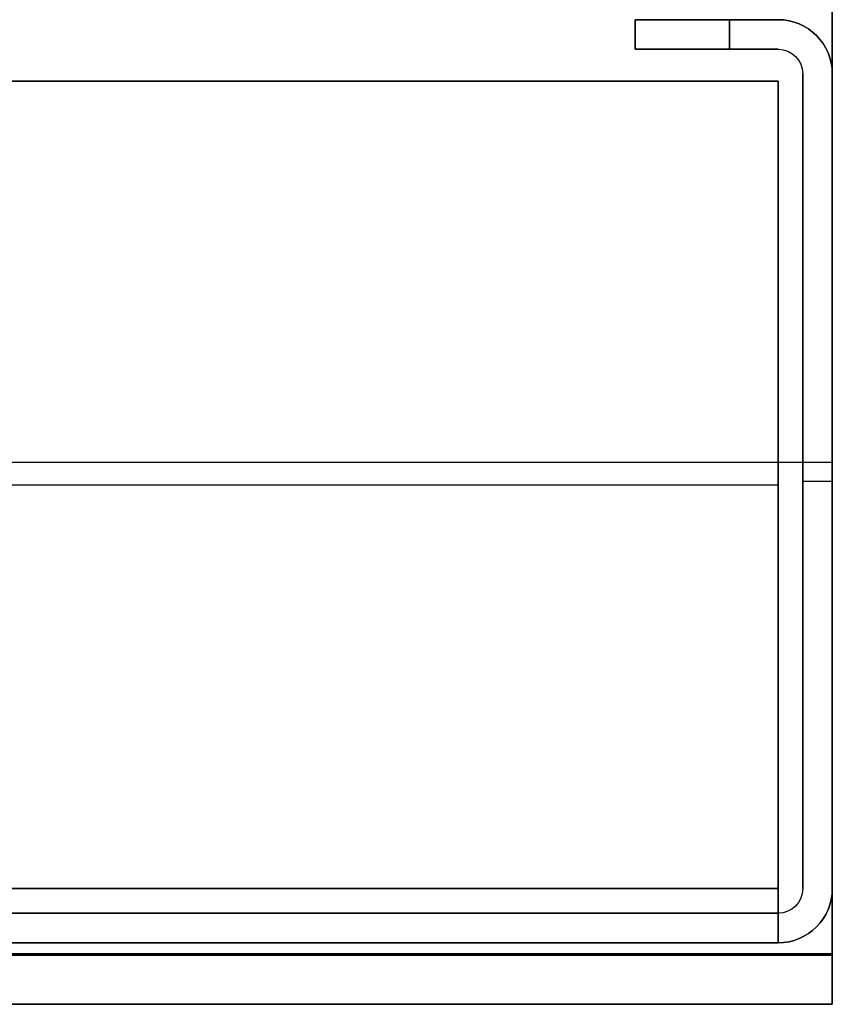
# Model space of a CAD drawing. Header units: millimetres. Extents: x -175 to 175, y -101 to 102.
# Tile 109 of 133: x 142 to 175, y -101 to -62. Entities that reach past the tile are written whole.
import ezdxf

# ---------------------------------------------------------------- set-up
doc = ezdxf.new("R2010")
doc.units = ezdxf.units.MM
doc.layers.add('Livello 01', color=7, linetype='Continuous')

msp = doc.modelspace()

# ---------------------------------------------------------------- linework, layer by layer
at = {"layer": 'Livello 01', "color": 254, "true_color": 0xcad1ee}
for p, q in [((175, -40.5, -284.5), (175, -99.45, -284.5)), ((175, -99.45, 63.5), (175, -40.5, 63.5)), ((175, -99.45, 61.4), (175, -59.5, 61.4)), ((175, -59.5, -282.4), (175, -99.45, -282.4)), ((175, -69.975, -285.5), (175, -69.975, -283.5)), ((175, -69.975, 62.5), (175, -69.975, 64.5)), ((-175, -79.475, 60.4), (175, -79.475, 60.4)), ((-175, -79.475, 62.4), (175, -79.475, 62.4)), ((-175, -79.475, -281.4), (175, -79.475, -281.4)), ((-175, -79.475, -283.4), (175, -79.475, -283.4)), ((175, -79.475, 62.4), (175, -79.475, 60.4)), ((175, -79.475, -283.4), (175, -79.475, -281.4)), ((175, -99.5, 62.45), (-175, -99.5, 62.45)), ((-175, -99.5, -283.45), (175, -99.5, -283.45)), ((175, -101.5, 62.45), (175, -99.5, 62.45)), ((175, -99.5, -283.45), (175, -101.5, -283.45)), ((175, -100.475, 60.675), (175, -100.475, 64.225)), ((175, -100.475, -285.225), (175, -100.475, -281.675)), ((175, -101.5, 62.45), (-175, -101.5, 62.45)), ((-175, -101.5, -283.45), (175, -101.5, -283.45))]:
    msp.add_line(p, q, dxfattribs=at)
at = {"layer": 'Livello 01'}
for p, q in [((172.8, -61.5, -110.5), (167, -61.5, -110.5)), ((167, -62.7, -110.5), (167, -61.5, -110.5)), ((169.9, -61.5, 56.3), (169.9, -61.5, -277.3)), ((167, -62.1, 56.3), (167, -62.1, -277.3)), ((172.8, -62.7, -110.5), (167, -62.7, -110.5)), ((169.9, -62.7, 56.3), (169.9, -62.7, -277.3)), ((173.8, -96.8, -110.5), (173.8, -63.7, -110.5)), ((175, -96.8, -110.5), (175, -63.7, -110.5)), ((-172.8, -64, 57.9), (172.8, -64, 57.9)), ((-172.8, -64, -278.9), (172.8, -64, -278.9)), ((173.8, -80.25, 56.3), (173.8, -80.25, -277.3)), ((175, -80.25, 56.3), (175, -80.25, -277.3)), ((-172.8, -80.4, 58.5), (172.8, -80.4, 58.5)), ((-172.8, -80.4, 57.3), (172.8, -80.4, 57.3)), ((-172.8, -80.4, -279.5), (172.8, -80.4, -279.5)), ((-172.8, -80.4, -278.3), (172.8, -80.4, -278.3)), ((172.8, -97.8, -110.5), (-172.8, -97.8, -110.5)), ((172.8, -99, -110.5), (-172.8, -99, -110.5))]:
    msp.add_line(p, q, dxfattribs=at)
for centre, start, end in [((172.8, -63.7, -277.3), 0, 90), ((172.8, -63.7, 56.3), 360, 90), ((172.8, -96.8, -277.3), 270, 0), ((172.8, -96.8, 56.3), 270, 360)]:
    msp.add_arc(centre, 2.2, start, end, dxfattribs=at)
at = {"layer": 'Livello 01', "extrusion": (0, 0, -1)}
for centre, radius, start, end in [((-172.8, -63.7, 110.5), 2.2, 90, 180), ((-172.8, -63.7, -56.3), 1, 90, 180), ((-172.8, -63.7, 277.3), 1, 90, 180), ((-172.8, -63.7, 110.5), 1, 90, 180), ((-172.8, -96.8, -56.3), 1, 180, 270), ((-172.8, -96.8, 277.3), 1, 180, 270), ((-172.8, -96.8, 110.5), 2.2, 180, 270), ((-172.8, -96.8, 110.5), 1, 180, 270)]:
    msp.add_arc(centre, radius, start, end, dxfattribs=at)
at = {"layer": 'Livello 01', "extrusion": (-1, 0, 0)}
for centre, radius, start, end in [((96.8, 56.3, -172.8), 2.2, 0, 90), ((96.8, -277.3, -172.8), 1, 270, 0)]:
    msp.add_arc(centre, radius, start, end, dxfattribs=at)
at = {"layer": 'Livello 01', "extrusion": (1, 0, 0)}
for centre, radius, start, end in [((-96.8, 56.3, 172.8), 1, 90, 180), ((-96.8, -277.3, 172.8), 2.2, 180, 270)]:
    msp.add_arc(centre, radius, start, end, dxfattribs=at)
at = {"layer": 'Livello 01', "color": 254, "true_color": 0xcad1ee, "extrusion": (1, 0, 0)}
for centre, radius in [((-99.45, 62.45, 175), 2.05), ((-99.45, -283.45, 175), 0.05)]:
    msp.add_arc(centre, radius, 90, 270, dxfattribs=at)
at = {"layer": 'Livello 01', "color": 254, "true_color": 0xcad1ee, "extrusion": (-1, 0, 0)}
for centre, radius in [((99.45, 62.45, -175), 0.05), ((99.45, -283.45, -175), 2.05)]:
    msp.add_arc(centre, radius, 270, 90, dxfattribs=at)
at = {"layer": 'Livello 01', "color": 254, "true_color": 0xcad1ee}
for points in [[(175, -99.45, -285.5), (175, -40.5, -285.5)], [(175, -40.5, -283.5), (175, -99.45, -283.5)], [(175, -99.45, 64.5), (175, -40.5, 64.5)], [(175, -99.45, 62.5), (175, -40.5, 62.5)], [(175, -59.5, 60.4), (175, -99.45, 60.4)], [(175, -59.5, 62.4), (175, -99.45, 62.4)], [(175, -59.5, -283.4), (175, -99.45, -283.4)], [(175, -99.45, -281.4), (175, -59.5, -281.4)], [(175, -99.45, 60.4), (-175, -99.45, 60.4)], [(175, -99.45, 62.4), (-175, -99.45, 62.4)], [(-175, -99.45, 64.5), (175, -99.45, 64.5)], [(-175, -99.45, 62.5), (175, -99.45, 62.5)], [(175, -99.45, -285.5), (-175, -99.45, -285.5)], [(175, -99.45, -283.5), (-175, -99.45, -283.5)], [(-175, -99.45, -281.4), (175, -99.45, -281.4)], [(-175, -99.45, -283.4), (175, -99.45, -283.4)], [(175, -99.45, -283.5), (175, -99.45, -285.5)], [(175, -99.45, 64.5), (175, -99.45, 62.5)], [(175, -99.45, 60.4), (175, -99.45, 62.4)], [(175, -99.45, -283.4), (175, -99.45, -281.4)]]:
    msp.add_open_spline(points, degree=1, dxfattribs=at)
at = {"layer": 'Livello 01'}
for points in [[(172.8, -61.5, 56.3), (167, -61.5, 56.3)], [(167, -61.5, 56.3), (167, -62.7, 56.3)], [(167, -61.5, -277.3), (172.8, -61.5, -277.3)], [(167, -62.7, -277.3), (167, -61.5, -277.3)], [(167, -61.5, 56.3), (167, -61.5, -277.3)], [(170.82, -62.7, -277.3), (170.82, -61.5, -277.3)], [(170.82, -61.5, 56.3), (170.82, -62.7, 56.3)], [(172.8, -61.5, -277.3), (172.8, -61.5, 56.3)], [(167, -62.7, 56.3), (172.8, -62.7, 56.3)], [(172.8, -62.7, -277.3), (167, -62.7, -277.3)], [(167, -62.7, 56.3), (167, -62.7, -277.3)], [(172.8, -62.7, -277.3), (172.8, -62.7, 56.3)], [(173.8, -63.7, 56.3), (173.8, -96.8, 56.3)], [(173.8, -96.8, -277.3), (173.8, -63.7, -277.3)], [(173.8, -63.7, 56.3), (173.8, -63.7, -277.3)], [(175, -96.8, 56.3), (175, -63.7, 56.3)], [(175, -63.7, -277.3), (175, -96.8, -277.3)], [(175, -63.7, 56.3), (175, -63.7, -277.3)], [(172.8, -64, 58.5), (-172.8, -64, 58.5)], [(172.8, -64, 57.3), (-172.8, -64, 57.3)], [(172.8, -64, -279.5), (-172.8, -64, -279.5)], [(172.8, -64, -278.3), (-172.8, -64, -278.3)], [(172.8, -64, 58.5), (172.8, -96.8, 58.5)], [(172.8, -96.8, 57.3), (172.8, -64, 57.3)], [(172.8, -64, 57.3), (172.8, -64, 58.5)], [(172.8, -64, -278.3), (172.8, -96.8, -278.3)], [(172.8, -96.8, -279.5), (172.8, -64, -279.5)], [(172.8, -64, -279.5), (172.8, -64, -278.3)], [(172.8, -98.705, 57.4), (172.8, -64, 57.4)], [(172.8, -64, -278.4), (172.8, -98.705, -278.4)], [(173.8, -80.25, -277.3), (175, -80.25, -277.3)], [(173.8, -80.25, 56.3), (175, -80.25, 56.3)], [(172.8, -80.4, 58.5), (172.8, -80.4, 57.3)], [(172.8, -80.4, -278.3), (172.8, -80.4, -279.5)], [(172.8, -96.8, 58.5), (-172.8, -96.8, 58.5)], [(172.8, -96.8, 57.3), (-172.8, -96.8, 57.3)], [(-172.8, -96.8, -279.5), (172.8, -96.8, -279.5)], [(-172.8, -96.8, -278.3), (172.8, -96.8, -278.3)], [(173.8, -96.8, -277.3), (173.8, -96.8, 56.3)], [(175, -96.8, -277.3), (175, -96.8, 56.3)], [(172.8, -97.8, 56.3), (-172.8, -97.8, 56.3)], [(-172.8, -97.8, -277.3), (172.8, -97.8, -277.3)], [(172.8, -97.8, 56.3), (172.8, -99, 56.3)], [(172.8, -97.8, -277.3), (172.8, -99, -277.3)], [(172.8, -97.8, -277.3), (172.8, -97.8, 56.3)], [(-172.8, -99, -277.3), (172.8, -99, -277.3)], [(172.8, -99, 56.3), (-172.8, -99, 56.3)], [(172.8, -99, -277.3), (172.8, -99, 56.3)]]:
    msp.add_open_spline(points, degree=1, dxfattribs=at)

doc.saveas('drawing.dxf')
